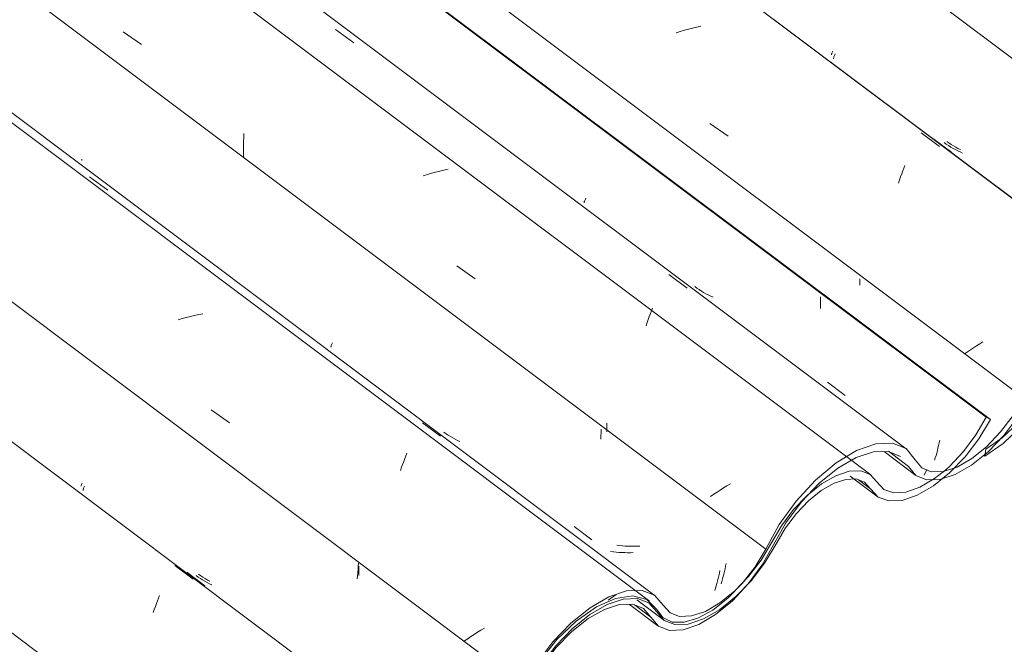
# Model space of a CAD drawing. Header units: metres. Extents: x 6.5 to 21.8, y 0.9 to 11.2.
# Tile 89 of 112: x 17.633 to 18.148, y 5.53 to 5.856. Entities that reach past the tile are written whole.
import ezdxf

# ---------------------------------------------------------------- set-up
doc = ezdxf.new("R2010")
doc.units = ezdxf.units.M
doc.layers.add('A-GLAZ-CWMG', color=7, linetype='Continuous', lineweight=5)
pattern_1 = [(35.687, (13.409, 6.161), (0.23241475, 0.22210937), [0.0118, -0.2028, 0.0118, -0.2028, -1.145]), (35.687, (13.409, 6.161), (0.23241475, 0.22210937), [-0.42922, 0.0118, -0.41741, 0.0118, -0.2028, -0.50075]), (35.687, (13.409, 6.161), (0.23241475, 0.22210937), [-1.073, 0.0118, -0.13127, 0.0118, -0.34588]), (137.177, (13.496, 6.251), (-0.1665248, 0.0439601), [0.00654, -0.11229, 0.00654, -0.74603]), (137.177, (13.496, 6.251), (-0.1665248, 0.0439601), [-0.12536, -0.11229, 0.00654, -0.23112, -0.39609]), (137.177, (13.496, 6.251), (-0.1665248, 0.0439601), [-0.47531, 0.00654, -0.11229, 0.00654, -0.27073]), (137.177, (13.496, 6.251), (-0.1665248, 0.0439601), [-0.60067, -0.07268, 0.00654, -0.19151]), (247.064, (13.525, 6.382), (-0.06588675, -0.26606898), [0.0123, -0.21134, 0.0123, -1.404]), (247.064, (13.525, 6.382), (-0.06588675, -0.26606898), [-0.23595, -0.21134, 0.0123, -0.43499, -0.74548]), (247.064, (13.525, 6.382), (-0.06588675, -0.26606898), [-0.89458, 0.0123, -0.21134, 0.0123, -0.50954]), (247.064, (13.525, 6.382), (-0.06588675, -0.26606898), [-1.131, -0.1368, 0.0123, -0.36044])]

# ---------------------------------------------------------------- blocks, each defined once
blk = doc.blocks.new('FP_90-ISO_02')
at = {"layer": 'A-GLAZ-CWMG'}
blk.add_line((17.83587, 5.48084), (13.32806, 8.8642), dxfattribs=at)
at = {"layer": 'A-GLAZ-CWMG', "color": 9, "true_color": 0xc0c0c0}
for p, q in [((17.71444, 5.57122), (17.72399, 5.56414)), ((17.70485, 5.55135), (17.7054, 5.55281)), ((17.7054, 5.55281), (17.70594, 5.55421)), ((17.70594, 5.55421), (17.70648, 5.55557)), ((17.70319, 5.54673), (17.70374, 5.54832)), ((17.70374, 5.54832), (17.7043, 5.54986)), ((17.7043, 5.54986), (17.70485, 5.55135))]:
    blk.add_line(p, q, dxfattribs=at)
blk = doc.blocks.new('FP_91-ISO_02')
at = {"layer": 'A-GLAZ-CWMG', "color": 9, "true_color": 0xc0c0c0}
for p, q in [((17.66654, 5.6105), (17.66655, 5.61064)), ((17.66655, 5.61064), (17.66659, 5.61082)), ((17.66659, 5.61082), (17.66665, 5.61104)), ((17.66665, 5.61104), (17.66673, 5.61129)), ((17.66673, 5.61129), (17.66683, 5.61158)), ((17.66683, 5.61158), (17.66696, 5.6119)), ((17.66696, 5.6119), (17.6671, 5.61226)), ((17.6671, 5.61226), (17.66726, 5.61265)), ((17.81046, 5.56598), (17.81052, 5.56763)), ((17.81052, 5.56763), (17.81055, 5.56929)), ((17.81055, 5.56929), (17.81056, 5.57094)), ((17.72668, 5.56523), (17.72556, 5.56604)), ((17.72782, 5.56445), (17.72668, 5.56523)), ((17.72898, 5.56371), (17.72782, 5.56445)), ((17.73017, 5.563), (17.72898, 5.56371)), ((17.73138, 5.56232), (17.73017, 5.563)), ((17.73261, 5.56168), (17.73138, 5.56232)), ((17.73386, 5.56107), (17.73261, 5.56168))]:
    blk.add_line(p, q, dxfattribs=at)
blk = doc.blocks.new('FP_92-ISO_02')
at = {"layer": 'A-GLAZ-CWMG'}
blk.add_line((17.96533, 5.55544), (13.32806, 9.03596), dxfattribs=at)
at = {"layer": 'A-GLAZ-CWMG', "color": 9, "true_color": 0xc0c0c0}
for p, q in [((17.66997, 5.7743), (17.67953, 5.76725)), ((17.72259, 5.70133), (17.72043, 5.70078)), ((17.72475, 5.70182), (17.72259, 5.70133)), ((17.72691, 5.70228), (17.72475, 5.70182)), ((17.72907, 5.70269), (17.72691, 5.70228)), ((17.71827, 5.7002), (17.71613, 5.69958)), ((17.72043, 5.70078), (17.71827, 5.7002)), ((17.73343, 5.65257), (17.74301, 5.64581)), ((17.84371, 5.64584), (17.85326, 5.63876)), ((17.83505, 5.62849), (17.83559, 5.62987)), ((17.83284, 5.62252), (17.8334, 5.62408)), ((17.8334, 5.62408), (17.83395, 5.6256)), ((17.83395, 5.6256), (17.8345, 5.62707)), ((17.8345, 5.62707), (17.83505, 5.62849)), ((17.83228, 5.62092), (17.83284, 5.62252)), ((17.87426, 5.53743), (17.87249, 5.53633)), ((17.87606, 5.53852), (17.87426, 5.53743)), ((17.8674, 5.53298), (17.86578, 5.53185)), ((17.86907, 5.5341), (17.8674, 5.53298)), ((17.87076, 5.53521), (17.86907, 5.5341)), ((17.87249, 5.53633), (17.87076, 5.53521))]:
    blk.add_line(p, q, dxfattribs=at)
blk = doc.blocks.new('FP_93-ISO_02')
at = {"layer": 'A-GLAZ-CWMG', "color": 9, "true_color": 0xc0c0c0}
for p, q in [((17.66586, 5.78325), (17.66591, 5.78346)), ((17.66583, 5.78309), (17.66586, 5.78325)), ((17.66583, 5.78295), (17.66583, 5.78309)), ((17.66584, 5.78285), (17.66583, 5.78295)), ((17.66589, 5.78279), (17.66584, 5.78285)), ((17.79602, 5.68569), (17.79608, 5.68591)), ((17.79608, 5.68591), (17.79617, 5.68617)), ((17.79617, 5.68617), (17.79627, 5.68646)), ((17.79627, 5.68646), (17.7964, 5.68679)), ((17.7964, 5.68679), (17.79655, 5.68716)), ((17.79655, 5.68716), (17.79672, 5.68756)), ((17.79596, 5.68535), (17.79598, 5.6855)), ((17.79598, 5.6855), (17.79602, 5.68569)), ((17.94004, 5.64412), (17.94006, 5.64566)), ((17.85609, 5.64007), (17.85497, 5.64087)), ((17.85724, 5.6393), (17.85609, 5.64007)), ((17.93995, 5.64104), (17.94001, 5.64258)), ((17.94001, 5.64258), (17.94004, 5.64412)), ((17.85841, 5.63856), (17.85724, 5.6393)), ((17.8596, 5.63786), (17.85841, 5.63856)), ((17.86081, 5.63719), (17.8596, 5.63786)), ((17.86205, 5.63656), (17.86081, 5.63719)), ((17.86331, 5.63595), (17.86205, 5.63656)), ((17.92298, 5.59162), (17.93226, 5.58459)), ((17.94672, 5.58166), (17.94526, 5.58183)), ((17.94819, 5.58152), (17.94672, 5.58166)), ((17.94966, 5.58142), (17.94819, 5.58152)), ((17.95115, 5.58135), (17.94966, 5.58142)), ((17.95265, 5.58131), (17.95115, 5.58135)), ((17.95415, 5.58131), (17.95265, 5.58131)), ((17.95566, 5.58133), (17.95415, 5.58131)), ((17.95717, 5.58139), (17.95566, 5.58133)), ((18.00109, 5.56678), (18.00142, 5.5681)), ((18.00142, 5.5681), (18.00175, 5.56945)), ((18.00175, 5.56945), (18.00206, 5.57081)), ((18.00206, 5.57081), (18.00237, 5.5722)), ((17.99968, 5.56171), (18.00004, 5.56294)), ((18.00004, 5.56294), (18.0004, 5.5642)), ((18.0004, 5.5642), (18.00075, 5.56547)), ((18.00075, 5.56547), (18.00109, 5.56678))]:
    blk.add_line(p, q, dxfattribs=at)
blk = doc.blocks.new('FP_94-ISO_02')
at = {"layer": 'A-GLAZ-CWMG'}
blk.add_line((18.0779, 5.61856), (13.32806, 9.18358), dxfattribs=at)
blk = doc.blocks.new('FP_95-ISO_02')
at = {"layer": 'A-GLAZ-CWMG', "color": 9, "true_color": 0xc0c0c0}
for p, q in [((18.05163, 5.71001), (18.05163, 5.71151)), ((18.05151, 5.70553), (18.05157, 5.70702)), ((18.05157, 5.70702), (18.05161, 5.70852)), ((18.05161, 5.70852), (18.05163, 5.71001)), ((18.11324, 5.63396), (18.11356, 5.63533)), ((18.11356, 5.63533), (18.11387, 5.63671)), ((18.11188, 5.62872), (18.11224, 5.63)), ((18.11224, 5.63), (18.11258, 5.6313)), ((18.11258, 5.6313), (18.11292, 5.63262)), ((18.11292, 5.63262), (18.11324, 5.63396)), ((18.11117, 5.62624), (18.11153, 5.62747)), ((18.11153, 5.62747), (18.11188, 5.62872))]:
    blk.add_line(p, q, dxfattribs=at)
blk = doc.blocks.new('FP_96-ISO_02')
at = {"layer": 'A-GLAZ-CWMG'}
blk.add_line((18.06711, 5.61788), (18.08106, 5.60741), dxfattribs=at)
blk = doc.blocks.new('FP_97-ISO_02')
at = {"layer": 'A-GLAZ-CWMG'}
blk.add_line((17.95572, 5.55328), (17.96964, 5.54283), dxfattribs=at)
blk = doc.blocks.new('Rectangular Mullion - Telha Fibrocimento - Ondulada-V79-ISO_02')
at = {"layer": 'A-GLAZ-CWMG', "true_color": 0xc0c0c0}
h = blk.add_hatch(dxfattribs=at)
h.set_pattern_fill('FP_6', color=9, style=0, pattern_type=2)
h.set_pattern_definition(pattern_1)
h.paths.add_polyline_path([(17.35534, 5.17675), (17.36597, 5.18451), (17.37559, 5.19412), (17.38279, 5.20322), (17.39606, 5.22436), (17.40503, 5.23478), (17.41394, 5.2426), (17.42039, 5.24706), (17.42992, 5.25097), (17.43634, 5.2519), (17.44235, 5.25097), (17.44246, 5.25114), (17.44155, 5.25129), (17.44417, 5.2549), (17.44285, 5.25503), (17.4369, 5.25389), (17.43792, 5.2562), (17.42899, 5.25445), (17.41941, 5.24979), (17.40852, 5.24152), (17.40038, 5.23344), (17.39258, 5.22362), (17.37847, 5.20151), (17.37013, 5.19191), (17.36358, 5.18588), (17.35586, 5.18048)])
h.paths.add_polyline_path([(17.50209, 5.27198), (17.50085, 5.27316), (17.5023, 5.27254)])
h.paths.add_polyline_path([(17.45806, 5.24113), (17.4629, 5.24195), (17.4638, 5.2442), (17.46705, 5.24515), (17.46641, 5.2426), (17.4757, 5.24692), (17.48634, 5.25478), (17.49557, 5.264), (17.50302, 5.27345), (17.5169, 5.2954), (17.52341, 5.30358), (17.53306, 5.31288), (17.5402, 5.31829), (17.54909, 5.32296), (17.55567, 5.32506), (17.56339, 5.32487), (17.56878, 5.32219), (17.57597, 5.31379), (17.5817, 5.31157), (17.58932, 5.31204), (17.59892, 5.3158), (17.60804, 5.32173), (17.61655, 5.32923), (17.61638, 5.32923), (17.61572, 5.33193), (17.61058, 5.32708), (17.60308, 5.32152), (17.59653, 5.31793), (17.58888, 5.31581), (17.58406, 5.3158), (17.58454, 5.31466), (17.57896, 5.31682), (17.57956, 5.31762), (17.57756, 5.31841), (17.57091, 5.32596), (17.56495, 5.32824), (17.56236, 5.32963), (17.55233, 5.32776), (17.54289, 5.32338), (17.54013, 5.32144), (17.54008, 5.3199), (17.53306, 5.31647), (17.53064, 5.31397), (17.531, 5.31258), (17.52239, 5.30612), (17.52137, 5.30486), (17.52239, 5.30358), (17.51377, 5.2954), (17.50625, 5.28311), (17.5084, 5.28263), (17.50593, 5.2826), (17.49997, 5.27316), (17.49246, 5.264), (17.48419, 5.25621), (17.47525, 5.25007), (17.46619, 5.24636), (17.46018, 5.24537), (17.45414, 5.2467), (17.44655, 5.25296), (17.44904, 5.25008), (17.44655, 5.24679), (17.45055, 5.24331), (17.45252, 5.246), (17.45324, 5.24537), (17.45182, 5.2425), (17.45615, 5.24155), (17.45806, 5.24402), (17.4595, 5.24401), (17.45826, 5.24152)])
h.paths.add_polyline_path([(17.51485, 5.2936), (17.51377, 5.2954), (17.52031, 5.30082), (17.51514, 5.29397)])
h.paths.add_polyline_path([(17.52261, 5.30382), (17.52292, 5.30678), (17.52821, 5.30966), (17.52282, 5.30403)])
h.paths.add_polyline_path([(17.53157, 5.31303), (17.53306, 5.31647), (17.53679, 5.31725), (17.53244, 5.31374)])
h.paths.add_polyline_path([(17.61615, 5.33236), (17.62178, 5.33593), (17.61971, 5.33598)])
h.paths.add_polyline_path([(17.62316, 5.3368), (17.62428, 5.33794), (17.62387, 5.33851), (17.62351, 5.33764)])
h.paths.add_polyline_path([(17.62072, 5.33728), (17.62449, 5.34162), (17.63141, 5.35146), (17.63338, 5.35481), (17.63608, 5.3565), (17.64278, 5.36815), (17.65301, 5.38124), (17.66189, 5.39011), (17.67168, 5.39756), (17.68047, 5.40233), (17.68943, 5.4049), (17.6965, 5.40487), (17.70228, 5.40247), (17.71035, 5.39256), (17.7159, 5.39023), (17.71914, 5.3903), (17.72217, 5.39256), (17.72463, 5.39459), (17.71837, 5.39446), (17.71281, 5.39723), (17.70515, 5.40655), (17.69822, 5.40934), (17.68876, 5.40876), (17.67761, 5.40445), (17.66665, 5.39742), (17.65791, 5.39011), (17.64649, 5.37728), (17.63903, 5.36688), (17.62646, 5.34472), (17.62167, 5.33852)])
h.paths.add_polyline_path([(17.72289, 5.39037), (17.73237, 5.39383), (17.7417, 5.3997), (17.74652, 5.40358), (17.74725, 5.4065), (17.75531, 5.41239), (17.75763, 5.41521), (17.76402, 5.4239), (17.77707, 5.44588), (17.78528, 5.45631), (17.79357, 5.46467), (17.80181, 5.47124), (17.81142, 5.47659), (17.81469, 5.47775), (17.82076, 5.48053), (17.82878, 5.48148), (17.82793, 5.47966), (17.8352, 5.48067), (17.83259, 5.47705), (17.83326, 5.47654), (17.83315, 5.47639), (17.8406, 5.46773), (17.84705, 5.46556), (17.85314, 5.46575), (17.862, 5.46891), (17.86966, 5.47334), (17.87986, 5.48197), (17.88771, 5.49057), (17.88597, 5.489), (17.88349, 5.48633), (17.87522, 5.47863), (17.86421, 5.47143), (17.85722, 5.46826), (17.85813, 5.47104), (17.85476, 5.46977), (17.85393, 5.46771), (17.84917, 5.46706), (17.85056, 5.46983), (17.84857, 5.46977), (17.84705, 5.46734), (17.8424, 5.46836), (17.84446, 5.47141), (17.84355, 5.47177), (17.84158, 5.46907), (17.83758, 5.47314), (17.84007, 5.47584), (17.83467, 5.48142), (17.82895, 5.48365), (17.82067, 5.48332), (17.81141, 5.4802), (17.80144, 5.47441), (17.79141, 5.46629), (17.77971, 5.45339), (17.77204, 5.44263), (17.76006, 5.42245), (17.75318, 5.41373), (17.74564, 5.40624), (17.73946, 5.4013), (17.72881, 5.39472), (17.72794, 5.39408), (17.72786, 5.39564), (17.72458, 5.39446), (17.7231, 5.39088)])
h.paths.add_polyline_path([(17.89312, 5.49774), (17.89312, 5.49839), (17.89122, 5.4988)])
h.paths.add_polyline_path([(17.91395, 5.53254), (17.91395, 5.5299), (17.91924, 5.53542)])
h.paths.add_polyline_path([(17.92409, 5.54223), (17.9226, 5.53879), (17.92782, 5.54301), (17.92574, 5.54258)])
h.paths.add_polyline_path([(17.89169, 5.50001), (17.89728, 5.50837), (17.89956, 5.50877), (17.89728, 5.50887), (17.90551, 5.52204), (17.91342, 5.52934), (17.91254, 5.53079), (17.91466, 5.53323), (17.92203, 5.53834), (17.92163, 5.53988), (17.92487, 5.54278), (17.93111, 5.54566), (17.93123, 5.54725), (17.93538, 5.54995), (17.9454, 5.55419), (17.95418, 5.55526), (17.9576, 5.55338), (17.96194, 5.55172), (17.96922, 5.54404), (17.97042, 5.54314), (17.96999, 5.54258), (17.97557, 5.54042), (17.97505, 5.54166), (17.98122, 5.54182), (17.98799, 5.54393), (17.9956, 5.54816), (18.0041, 5.55499), (18.00678, 5.55772), (18.00741, 5.55499), (18.01749, 5.56599), (18.02341, 5.57403), (18.0358, 5.59415), (18.04167, 5.60117), (18.04784, 5.607), (18.05442, 5.61175), (18.06054, 5.61482), (18.06483, 5.61625), (18.07078, 5.61625), (18.07463, 5.61476), (18.08164, 5.607), (18.08759, 5.60497), (18.09419, 5.60527), (18.10344, 5.60871), (18.11115, 5.61331), (18.11519, 5.61655), (18.11413, 5.61664), (18.11552, 5.62022), (18.1094, 5.6156), (18.10138, 5.61136), (18.09618, 5.60954), (18.08877, 5.60954), (18.08463, 5.61101), (18.07634, 5.61928), (18.07178, 5.62065), (18.0658, 5.62021), (18.05863, 5.61759), (18.05085, 5.61281), (18.04404, 5.607), (18.0395, 5.60157), (18.03214, 5.59108), (18.02697, 5.58202), (18.02396, 5.5798), (18.01973, 5.57293), (18.01175, 5.56305), (18.00675, 5.55785), (17.99878, 5.55151), (17.99043, 5.54694), (17.9843, 5.54489), (17.97741, 5.54489), (17.973, 5.54657), (17.96494, 5.55572), (17.95751, 5.5582), (17.95025, 5.55791), (17.94109, 5.55484), (17.93123, 5.54914), (17.9213, 5.54113), (17.91187, 5.53129), (17.90289, 5.51916), (17.8935, 5.50311)])
h.paths.add_polyline_path([(17.90588, 5.51936), (17.91134, 5.52658), (17.9048, 5.52116), (17.90541, 5.52016)])
h.paths.add_polyline_path([(18.00718, 5.55812), (18.01074, 5.56175), (18.01281, 5.56169), (18.00868, 5.55907)])
h.paths.add_polyline_path([(18.01419, 5.56256), (18.0149, 5.56427), (18.01509, 5.5634), (18.01473, 5.5629)])
h.paths.add_polyline_path([(18.11897, 5.61958), (18.12919, 5.63074), (18.13551, 5.63947), (18.14025, 5.64742), (18.13792, 5.64848), (18.13049, 5.63647), (18.12357, 5.62793), (18.11695, 5.62139), (18.11569, 5.62036), (18.11893, 5.62139), (18.11896, 5.62035)])
at = {"layer": 'A-GLAZ-CWMG'}
for p, q in [((18.14025, 5.64742), (13.35635, 9.23801)), ((18.13804, 5.64869), (13.35635, 9.23762)), ((17.89657, 5.50837), (13.32806, 8.93728)), ((17.76652, 5.4331), (13.32806, 8.76441)), ((18.14025, 5.64742), (18.13804, 5.64869)), ((18.07767, 5.61129), (18.07139, 5.61601))]:
    blk.add_line(p, q, dxfattribs=at)
for points in [[(18.07767, 5.61129, 0), (18.08164, 5.607, 0), (18.08725, 5.60496, 0), (18.09419, 5.60527, 0), (18.10209, 5.60793, 0), (18.1105, 5.61279, 0), (18.11897, 5.61958, 0), (18.12704, 5.62793, 0), (18.13427, 5.63739, 0), (18.14025, 5.64742, 0)], [(18.13804, 5.64869, 0), (18.13273, 5.63947, 0), (18.12622, 5.63074, 0), (18.11889, 5.62298, 0), (18.11571, 5.62016, 0)], [(18.08099, 5.61493, 0), (18.07755, 5.61881, 0), (18.07264, 5.62069, 0), (18.06653, 5.62045, 0), (18.05956, 5.61813, 0), (18.05212, 5.61383, 0), (18.04464, 5.60781, 0), (18.03752, 5.60041, 0), (18.03116, 5.59203, 0), (18.02593, 5.58314, 0)], [(18.11569, 5.62015, 0), (18.11115, 5.61664, 0), (18.10344, 5.61208, 0), (18.09618, 5.60954, 0), (18.08979, 5.60918, 0), (18.08463, 5.61101, 0), (18.08099, 5.61493, 0)], [(18.02873, 5.58304, 0), (18.03337, 5.59094, 0), (18.03902, 5.59841, 0), (18.04535, 5.605, 0), (18.05201, 5.61036, 0), (18.05863, 5.61418, 0), (18.06483, 5.61625, 0), (18.07026, 5.61645, 0), (18.07463, 5.61476, 0), (18.07767, 5.61129, 0)], [(17.96609, 5.54701, 0), (17.96999, 5.54258, 0), (17.97557, 5.54042, 0), (17.98251, 5.54067, 0), (17.99043, 5.5433, 0), (17.99889, 5.54816, 0), (18.00741, 5.55499, 0), (18.01552, 5.5634, 0), (18.02276, 5.57293, 0), (18.02873, 5.58304, 0)], [(18.02593, 5.58314, 0), (18.02057, 5.57403, 0), (18.01405, 5.56544, 0), (18.00675, 5.55785, 0), (17.99907, 5.55168, 0), (17.99145, 5.54728, 0), (17.9843, 5.54489, 0), (17.97804, 5.54465, 0), (17.973, 5.54657, 0), (17.96947, 5.55055, 0)], [(17.96947, 5.55055, 0), (17.96494, 5.55572, 0), (17.95844, 5.55823, 0), (17.95034, 5.55793, 0), (17.94109, 5.55484, 0), (17.93123, 5.54914, 0), (17.9213, 5.54113, 0), (17.91187, 5.53129, 0), (17.90347, 5.52016, 0), (17.89657, 5.50837, 0)], [(17.89943, 5.50839, 0), (17.90574, 5.51916, 0), (17.91342, 5.52934, 0), (17.92203, 5.53834, 0), (17.93111, 5.54566, 0), (17.94012, 5.55088, 0), (17.94857, 5.55372, 0), (17.95598, 5.554, 0), (17.96194, 5.55172, 0), (17.96609, 5.54701, 0)]]:
    blk.add_polyline3d(points, dxfattribs=at)
for name in ['FP_92-ISO_02', 'FP_94-ISO_02', 'FP_95-ISO_02', 'FP_90-ISO_02', 'FP_93-ISO_02', 'FP_91-ISO_02', 'FP_96-ISO_02', 'FP_97-ISO_02']:
    blk.add_blockref(name, (0, 0), dxfattribs=at)
blk = doc.blocks.new('FP_100-ISO_02')
at = {"layer": 'A-GLAZ-CWMG'}
blk.add_line((18.08479, 5.63077), (18.10136, 5.61833), dxfattribs=at)
blk = doc.blocks.new('FP_101-ISO_02')
at = {"layer": 'A-GLAZ-CWMG'}
blk.add_line((17.95184, 5.55092), (17.9667, 5.53977), dxfattribs=at)
blk = doc.blocks.new('FP_103-ISO_02')
at = {"layer": 'A-GLAZ-CWMG'}
blk.add_line((17.83796, 5.47925), (13.32806, 8.86418), dxfattribs=at)
at = {"layer": 'A-GLAZ-CWMG', "color": 9, "true_color": 0xc0c0c0}
blk.add_line((17.72067, 5.56776), (17.73017, 5.56066), dxfattribs=at)
blk = doc.blocks.new('FP_104-ISO_02')
at = {"layer": 'A-GLAZ-CWMG', "color": 9, "true_color": 0xc0c0c0}
for p, q in [((17.66578, 5.61361), (17.6659, 5.61392)), ((17.6659, 5.61392), (17.66604, 5.61428)), ((17.66561, 5.61293), (17.66564, 5.61311)), ((17.66561, 5.6128), (17.66561, 5.61293)), ((17.66564, 5.61271), (17.66561, 5.6128)), ((17.66564, 5.61311), (17.66569, 5.61334)), ((17.66569, 5.61334), (17.66578, 5.61361)), ((17.8099, 5.5659), (17.81003, 5.56754)), ((17.81003, 5.56754), (17.81014, 5.5692)), ((17.81014, 5.5692), (17.81023, 5.57085)), ((17.81023, 5.57085), (17.81029, 5.57252)), ((17.72802, 5.56591), (17.7269, 5.56672)), ((17.72916, 5.56513), (17.72802, 5.56591)), ((17.73033, 5.56438), (17.72916, 5.56513)), ((17.73152, 5.56366), (17.73033, 5.56438)), ((17.73273, 5.56298), (17.73152, 5.56366)), ((17.80975, 5.56426), (17.8099, 5.5659))]:
    blk.add_line(p, q, dxfattribs=at)
blk = doc.blocks.new('FP_105-ISO_02')
at = {"layer": 'A-GLAZ-CWMG'}
blk.add_line((17.96234, 5.55254), (13.32806, 9.03083), dxfattribs=at)
blk = doc.blocks.new('FP_106-ISO_02')
at = {"layer": 'A-GLAZ-CWMG', "color": 9, "true_color": 0xc0c0c0}
for p, q in [((17.93693, 5.63903), (17.93699, 5.64077)), ((17.93699, 5.64077), (17.93701, 5.6425)), ((17.93685, 5.63731), (17.93693, 5.63903)), ((17.94342, 5.57837), (17.94197, 5.57855)), ((17.94488, 5.57822), (17.94342, 5.57837)), ((17.94636, 5.5781), (17.94488, 5.57822)), ((17.94784, 5.57801), (17.94636, 5.5781)), ((17.94933, 5.57795), (17.94784, 5.57801)), ((17.95083, 5.57793), (17.94933, 5.57795)), ((17.95234, 5.57794), (17.95083, 5.57793)), ((17.95385, 5.57798), (17.95234, 5.57794)), ((17.99878, 5.56717), (17.99909, 5.56854)), ((17.99744, 5.56188), (17.99778, 5.56317)), ((17.99778, 5.56317), (17.99812, 5.56448)), ((17.99812, 5.56448), (17.99846, 5.56581)), ((17.99846, 5.56581), (17.99878, 5.56717)), ((17.99636, 5.55816), (17.99672, 5.55937)), ((17.99672, 5.55937), (17.99708, 5.56061)), ((17.99708, 5.56061), (17.99744, 5.56188))]:
    blk.add_line(p, q, dxfattribs=at)
blk = doc.blocks.new('FP_107-ISO_02')
at = {"layer": 'A-GLAZ-CWMG'}
blk.add_line((18.09635, 5.6322), (13.34683, 9.19697), dxfattribs=at)
at = {"layer": 'A-GLAZ-CWMG', "color": 9, "true_color": 0xc0c0c0}
for p, q in [((17.79828, 5.85132), (17.80787, 5.84429)), ((17.68753, 5.85009), (17.6971, 5.84337)), ((17.75039, 5.79274), (17.75046, 5.79487)), ((17.75046, 5.79487), (17.75057, 5.79699)), ((17.75033, 5.78848), (17.75034, 5.79061)), ((17.75034, 5.79061), (17.75039, 5.79274)), ((17.75034, 5.78635), (17.75033, 5.78848)), ((17.75039, 5.78422), (17.75034, 5.78635)), ((17.84633, 5.77553), (17.84418, 5.77487)), ((17.84848, 5.77615), (17.84633, 5.77553)), ((17.85063, 5.77673), (17.84848, 5.77615)), ((17.85279, 5.77727), (17.85063, 5.77673)), ((17.85495, 5.77777), (17.85279, 5.77727)), ((17.8571, 5.77823), (17.85495, 5.77777)), ((17.8617, 5.72771), (17.87129, 5.72097)), ((17.97245, 5.72319), (17.98202, 5.71612)), ((17.96163, 5.69976), (17.96218, 5.70132)), ((17.96218, 5.70132), (17.96273, 5.70283)), ((17.96273, 5.70283), (17.96328, 5.7043)), ((17.96328, 5.7043), (17.96382, 5.70573)), ((17.96052, 5.69652), (17.96108, 5.69816)), ((17.96108, 5.69816), (17.96163, 5.69976)), ((18.00455, 5.61397), (18.00275, 5.61288)), ((17.99754, 5.60954), (17.99587, 5.60842)), ((17.99924, 5.61066), (17.99754, 5.60954)), ((18.00098, 5.61177), (17.99924, 5.61066)), ((18.00275, 5.61288), (18.00098, 5.61177)), ((17.99587, 5.60842), (17.99423, 5.60729))]:
    blk.add_line(p, q, dxfattribs=at)
blk = doc.blocks.new('FP_108-ISO_02')
at = {"layer": 'A-GLAZ-CWMG', "color": 9, "true_color": 0xc0c0c0}
for p, q in [((17.9288, 5.76267), (17.92898, 5.7631)), ((17.9281, 5.76066), (17.92813, 5.76084)), ((17.92813, 5.76084), (17.92819, 5.76106)), ((17.92819, 5.76106), (17.92827, 5.76131)), ((17.92827, 5.76131), (17.92837, 5.76159)), ((17.92837, 5.76159), (17.92849, 5.76192)), ((17.92849, 5.76192), (17.92864, 5.76227)), ((17.92864, 5.76227), (17.9288, 5.76267)), ((17.98708, 5.71612), (17.98596, 5.71693)), ((18.07203, 5.71763), (18.07206, 5.71933)), ((18.07206, 5.71933), (18.07206, 5.72103)), ((17.98822, 5.71534), (17.98708, 5.71612)), ((17.98938, 5.71459), (17.98822, 5.71534)), ((17.99057, 5.71388), (17.98938, 5.71459)), ((17.99178, 5.71321), (17.99057, 5.71388)), ((17.99301, 5.71257), (17.99178, 5.71321)), ((17.99426, 5.71196), (17.99301, 5.71257)), ((17.99554, 5.71139), (17.99426, 5.71196)), ((18.05524, 5.66708), (18.06452, 5.66005))]:
    blk.add_line(p, q, dxfattribs=at)
blk = doc.blocks.new('FP_109-ISO_02')
at = {"layer": 'A-GLAZ-CWMG'}
blk.add_line((18.2269, 5.7066), (11.83819, 10.50168), dxfattribs=at)
at = {"layer": 'A-GLAZ-CWMG', "color": 9, "true_color": 0xc0c0c0}
for p, q in [((17.97836, 5.85023), (17.97622, 5.84957)), ((17.98051, 5.85085), (17.97836, 5.85023)), ((17.98266, 5.85143), (17.98051, 5.85085)), ((17.98482, 5.85196), (17.98266, 5.85143)), ((17.98698, 5.85246), (17.98482, 5.85196)), ((17.98915, 5.85291), (17.98698, 5.85246)), ((17.99372, 5.80221), (18.00329, 5.79545)), ((18.10419, 5.79724), (18.11374, 5.79017)), ((18.09455, 5.77734), (18.0951, 5.77881)), ((18.0951, 5.77881), (18.09565, 5.78024)), ((18.09287, 5.77267), (18.09343, 5.77427)), ((18.09343, 5.77427), (18.09399, 5.77583)), ((18.09399, 5.77583), (18.09455, 5.77734)), ((18.09231, 5.77103), (18.09287, 5.77267)), ((18.13305, 5.68598), (18.13144, 5.68493)), ((18.1347, 5.68703), (18.13305, 5.68598)), ((18.13637, 5.68807), (18.1347, 5.68703)), ((18.1283, 5.68281), (18.12679, 5.68175)), ((18.12986, 5.68387), (18.1283, 5.68281)), ((18.13144, 5.68493), (18.12986, 5.68387))]:
    blk.add_line(p, q, dxfattribs=at)
blk = doc.blocks.new('FP_110-ISO_02')
at = {"layer": 'A-GLAZ-CWMG', "color": 9, "true_color": 0xc0c0c0}
for p, q in [((18.05829, 5.83593), (18.05833, 5.83612)), ((18.05833, 5.83612), (18.05839, 5.83634)), ((18.05839, 5.83634), (18.05848, 5.8366)), ((18.05848, 5.8366), (18.05858, 5.8369)), ((18.05858, 5.8369), (18.05871, 5.83723)), ((18.05871, 5.83723), (18.05886, 5.8376)), ((18.05886, 5.8376), (18.05903, 5.83801)), ((18.05903, 5.83801), (18.05921, 5.83845)), ((18.11725, 5.79135), (18.11613, 5.79216)), ((18.1184, 5.79059), (18.11725, 5.79135)), ((18.11957, 5.78985), (18.1184, 5.79059)), ((18.12077, 5.78915), (18.11957, 5.78985)), ((18.12198, 5.78849), (18.12077, 5.78915)), ((18.12322, 5.78786), (18.12198, 5.78849)), ((18.12448, 5.78726), (18.12322, 5.78786)), ((18.12576, 5.7867), (18.12448, 5.78726))]:
    blk.add_line(p, q, dxfattribs=at)
blk = doc.blocks.new('Rectangular Mullion - Telha Fibrocimento - Ondulada-V99-ISO_02')
at = {"layer": 'A-GLAZ-CWMG', "true_color": 0xc0c0c0}
h = blk.add_hatch(dxfattribs=at)
h.set_pattern_fill('FP_6', color=9, style=0, pattern_type=2)
h.set_pattern_definition(pattern_1)
h.paths.add_polyline_path([(17.74637, 5.40252), (17.75735, 5.4106), (17.76662, 5.41988), (17.77382, 5.42898), (17.78692, 5.44991), (17.79606, 5.46054), (17.80497, 5.46836), (17.81142, 5.47282), (17.82095, 5.47673), (17.82737, 5.47766), (17.83338, 5.47673), (17.83349, 5.4769), (17.83258, 5.47706), (17.8352, 5.48067), (17.83388, 5.48079), (17.82793, 5.47966), (17.82895, 5.48196), (17.82002, 5.48021), (17.81044, 5.47555), (17.80002, 5.46773), (17.79141, 5.4592), (17.78361, 5.44938), (17.7695, 5.42727), (17.76116, 5.41768), (17.75276, 5.41035), (17.74689, 5.40624)])
h.paths.add_polyline_path([(17.89312, 5.49774), (17.89188, 5.49892), (17.89333, 5.4983)])
h.paths.add_polyline_path([(17.84909, 5.4669), (17.85393, 5.46771), (17.85483, 5.46996), (17.85813, 5.47104), (17.85722, 5.46826), (17.86673, 5.47268), (17.87737, 5.48054), (17.8866, 5.48976), (17.89405, 5.49921), (17.90793, 5.52116), (17.91444, 5.52934), (17.92409, 5.53864), (17.93273, 5.54489), (17.94012, 5.54872), (17.9467, 5.55082), (17.95442, 5.55063), (17.95981, 5.54795), (17.96732, 5.53943), (17.97273, 5.53734), (17.98035, 5.5378), (17.98995, 5.54156), (17.99907, 5.54749), (18.00758, 5.55499), (18.00741, 5.55499), (18.00675, 5.55769), (18.00161, 5.55284), (17.99411, 5.54728), (17.98756, 5.5437), (17.97991, 5.54157), (17.97509, 5.54156), (17.97557, 5.54042), (17.96999, 5.54258), (17.97059, 5.54338), (17.96859, 5.54417), (17.96194, 5.55172), (17.95598, 5.554), (17.95339, 5.55539), (17.94336, 5.55352), (17.93392, 5.54914), (17.93115, 5.54701), (17.93111, 5.54566), (17.92351, 5.54168), (17.92172, 5.53955), (17.92203, 5.53834), (17.91342, 5.53188), (17.9124, 5.53062), (17.91342, 5.52934), (17.9048, 5.52116), (17.89728, 5.50887), (17.89943, 5.50839), (17.89696, 5.50837), (17.891, 5.49892), (17.88349, 5.48976), (17.87522, 5.48197), (17.86628, 5.47584), (17.85722, 5.47213), (17.85121, 5.47113), (17.84517, 5.47247), (17.83758, 5.47872), (17.84007, 5.47584), (17.83758, 5.47256), (17.84158, 5.46907), (17.84355, 5.47177), (17.84427, 5.47113), (17.8424, 5.46836), (17.84718, 5.46731), (17.84909, 5.46978), (17.85053, 5.46977), (17.84982, 5.46836)])
h.paths.add_polyline_path([(17.90588, 5.51936), (17.9048, 5.52116), (17.91134, 5.52658), (17.90617, 5.51973)])
h.paths.add_polyline_path([(17.91364, 5.52958), (17.91395, 5.53254), (17.91924, 5.53542), (17.91385, 5.5298)])
h.paths.add_polyline_path([(17.9226, 5.53879), (17.92409, 5.54223), (17.92727, 5.54256), (17.92347, 5.5395)])
h.paths.add_polyline_path([(18.00718, 5.55812), (18.01281, 5.56169), (18.01074, 5.56175)])
h.paths.add_polyline_path([(18.01419, 5.56256), (18.01531, 5.5637), (18.0149, 5.56427), (18.01454, 5.5634)])
h.paths.add_polyline_path([(18.01175, 5.56305), (18.01552, 5.56738), (18.02244, 5.57722), (18.02441, 5.58057), (18.02711, 5.58226), (18.03355, 5.59356), (18.04404, 5.607), (18.05292, 5.61588), (18.06271, 5.62332), (18.0715, 5.62809), (18.08046, 5.63066), (18.08759, 5.63061), (18.09331, 5.62823), (18.10138, 5.61832), (18.10693, 5.61599), (18.11017, 5.61606), (18.1132, 5.61832), (18.11566, 5.62035), (18.1094, 5.62022), (18.10384, 5.62299), (18.09623, 5.63228), (18.08925, 5.6351), (18.07979, 5.63452), (18.06864, 5.63021), (18.05956, 5.62475), (18.04894, 5.61588), (18.03752, 5.60304), (18.03006, 5.59265), (18.01749, 5.57048), (18.0127, 5.56428)])
h.paths.add_polyline_path([(18.11392, 5.61614), (18.12339, 5.61958), (18.13273, 5.62546), (18.13755, 5.62934), (18.13828, 5.63226), (18.14634, 5.63815), (18.14867, 5.64098), (18.15505, 5.64966), (18.1681, 5.67164), (18.17631, 5.68207), (18.1846, 5.69043), (18.19284, 5.697), (18.20245, 5.70235), (18.20786, 5.7045), (18.21179, 5.70629), (18.21981, 5.70724), (18.21896, 5.70542), (18.22623, 5.70643), (18.22362, 5.70281), (18.22429, 5.7023), (18.22418, 5.70215), (18.23163, 5.69349), (18.23721, 5.69129), (18.24417, 5.69151), (18.25303, 5.69467), (18.26069, 5.6991), (18.27089, 5.70773), (18.27874, 5.71633), (18.277, 5.71476), (18.27452, 5.71209), (18.26625, 5.70439), (18.25524, 5.69719), (18.24829, 5.69412), (18.24916, 5.69681), (18.24579, 5.69553), (18.24496, 5.69347), (18.2402, 5.69282), (18.24159, 5.69559), (18.2396, 5.69553), (18.23821, 5.69307), (18.23343, 5.69412), (18.23549, 5.69717), (18.23458, 5.69753), (18.23261, 5.69483), (18.22861, 5.6989), (18.2311, 5.7016), (18.2257, 5.70719), (18.21998, 5.70941), (18.2117, 5.70908), (18.20216, 5.70581), (18.19247, 5.70018), (18.18244, 5.69205), (18.17074, 5.67915), (18.16307, 5.66839), (18.15109, 5.64821), (18.14421, 5.63949), (18.13667, 5.63201), (18.13049, 5.62706), (18.11984, 5.62048), (18.11897, 5.61984), (18.11886, 5.62139), (18.11561, 5.62022), (18.11413, 5.61664)])
h.paths.add_polyline_path([(18.28415, 5.7235), (18.28415, 5.72415), (18.28225, 5.72456)])
h.paths.add_polyline_path([(18.30498, 5.7583), (18.30498, 5.75566), (18.31027, 5.76118)])
h.paths.add_polyline_path([(18.31512, 5.768), (18.31363, 5.76455), (18.31885, 5.76877)])
h.paths.add_polyline_path([(18.28272, 5.72577), (18.28831, 5.73413), (18.29059, 5.73453), (18.28831, 5.73463), (18.29677, 5.74801), (18.30445, 5.7551), (18.30357, 5.75655), (18.30569, 5.75899), (18.31306, 5.7641), (18.31266, 5.76564), (18.3159, 5.76854), (18.32214, 5.77142), (18.32226, 5.77301), (18.32641, 5.77571), (18.33644, 5.77996), (18.34521, 5.78102), (18.34863, 5.77914), (18.35297, 5.77748), (18.36025, 5.7698), (18.36145, 5.7689), (18.36102, 5.76834), (18.3666, 5.76618), (18.36608, 5.76743), (18.37225, 5.76758), (18.37902, 5.76969), (18.38826, 5.77519), (18.39513, 5.78075), (18.39781, 5.78348), (18.39844, 5.78075), (18.40852, 5.79175), (18.41444, 5.7998), (18.42683, 5.81991), (18.4327, 5.82693), (18.43887, 5.83276), (18.44545, 5.83751), (18.45157, 5.84058), (18.45586, 5.84201), (18.46181, 5.84201), (18.46566, 5.84052), (18.47267, 5.83276), (18.47828, 5.83072), (18.48522, 5.83104), (18.49447, 5.83447), (18.50218, 5.83908), (18.50622, 5.84231), (18.50516, 5.8424), (18.50655, 5.84598), (18.50043, 5.84136), (18.49241, 5.83712), (18.48721, 5.8353), (18.4798, 5.8353), (18.47566, 5.83677), (18.46737, 5.84504), (18.46281, 5.84642), (18.45683, 5.84597), (18.44966, 5.84335), (18.44097, 5.83784), (18.43476, 5.83243), (18.43053, 5.82733), (18.42317, 5.81684), (18.418, 5.80778), (18.41499, 5.80556), (18.41076, 5.79869), (18.40278, 5.78881), (18.39778, 5.78361), (18.38826, 5.77638), (18.38146, 5.7727), (18.37533, 5.77065), (18.36844, 5.77065), (18.36403, 5.77233), (18.35597, 5.78148), (18.34854, 5.78396), (18.34128, 5.78367), (18.33212, 5.78061), (18.32226, 5.7749), (18.31233, 5.7669), (18.3029, 5.75705), (18.29392, 5.74493), (18.28453, 5.72887)])
h.paths.add_polyline_path([(18.29691, 5.74512), (18.30237, 5.75235), (18.29583, 5.74692), (18.29644, 5.74592)])
h.paths.add_polyline_path([(18.39821, 5.78388), (18.40177, 5.78751), (18.40384, 5.78745), (18.39971, 5.78483)])
h.paths.add_polyline_path([(18.40522, 5.78832), (18.40593, 5.79003), (18.40612, 5.78917), (18.40576, 5.78866)])
h.paths.add_polyline_path([(18.51, 5.84534), (18.52022, 5.8565), (18.52654, 5.86523), (18.53128, 5.87319), (18.52907, 5.87445), (18.52152, 5.86223), (18.5146, 5.85369), (18.50853, 5.8476), (18.50672, 5.84612), (18.50996, 5.84717), (18.50999, 5.84611)])
at = {"layer": 'A-GLAZ-CWMG'}
for p, q in [((18.2876, 5.73413), (11.97917, 10.46895)), ((18.15755, 5.65886), (11.84899, 10.39379)), ((18.02306, 5.5798), (13.32806, 9.10365)), ((18.09758, 5.62299), (18.08705, 5.63089)), ((17.96303, 5.54417), (17.95441, 5.55064))]:
    blk.add_line(p, q, dxfattribs=at)
for points in [[(18.09758, 5.62299, 0), (18.10138, 5.61832, 0), (18.10693, 5.61599, 0), (18.11392, 5.61614, 0), (18.12193, 5.61874, 0), (18.13049, 5.62366, 0), (18.13913, 5.63061, 0), (18.14732, 5.63918, 0), (18.15459, 5.64888, 0), (18.16053, 5.65914, 0)], [(18.15755, 5.65886, 0), (18.15219, 5.64966, 0), (18.14564, 5.64098, 0), (18.13828, 5.6333, 0), (18.13054, 5.62709, 0), (18.12285, 5.62268, 0), (18.11569, 5.62036, 0)], [(18.10098, 5.62647, 0), (18.09623, 5.63228, 0), (18.08925, 5.6351, 0), (18.08046, 5.63475, 0), (18.07039, 5.63126, 0), (18.05967, 5.62484, 0), (18.04894, 5.61588, 0), (18.03886, 5.60492, 0), (18.03006, 5.59265, 0), (18.02306, 5.5798, 0)], [(18.02697, 5.58202, 0), (18.03355, 5.59356, 0), (18.04167, 5.6045, 0), (18.05085, 5.61419, 0), (18.06054, 5.62206, 0), (18.07017, 5.62765, 0), (18.07919, 5.63063, 0), (18.08705, 5.63083, 0), (18.09331, 5.62823, 0), (18.09334, 5.6282, 0)], [(18.11566, 5.62035, 0), (18.1094, 5.62022, 0), (18.10441, 5.6223, 0), (18.10098, 5.62647, 0)], [(17.96303, 5.54417, 0), (17.967, 5.53955, 0), (17.97273, 5.53734, 0), (17.97991, 5.53765, 0), (17.98809, 5.54047, 0), (17.99682, 5.54563, 0), (18.00556, 5.55284, 0), (18.01381, 5.56166, 0), (18.02109, 5.57158, 0), (18.02697, 5.58202, 0)], [(18.02306, 5.5798, 0), (18.01749, 5.57048, 0), (18.01074, 5.56175, 0), (18.00321, 5.55409, 0), (17.99533, 5.54795, 0), (17.98756, 5.5437, 0), (17.98035, 5.54156, 0), (17.97412, 5.54168, 0), (17.96922, 5.54404, 0), (17.96594, 5.54851, 0)], [(17.96594, 5.54851, 0), (17.96085, 5.55352, 0), (17.95357, 5.55542, 0), (17.9446, 5.55407, 0), (17.93454, 5.54958, 0), (17.92409, 5.54223, 0), (17.91395, 5.53254, 0), (17.9048, 5.52116, 0), (17.89728, 5.50887, 0)], [(17.90006, 5.50875, 0), (17.90617, 5.51888, 0), (17.91352, 5.5284, 0), (17.92172, 5.53677, 0), (17.93029, 5.54352, 0), (17.93878, 5.5483, 0), (17.9467, 5.55082, 0), (17.95363, 5.55096, 0), (17.95918, 5.5487, 0), (17.96303, 5.54417, 0)]]:
    blk.add_polyline3d(points, dxfattribs=at)
for name in ['FP_109-ISO_02', 'FP_107-ISO_02', 'FP_110-ISO_02', 'FP_105-ISO_02', 'FP_108-ISO_02', 'FP_106-ISO_02', 'FP_103-ISO_02', 'FP_104-ISO_02', 'FP_100-ISO_02', 'FP_101-ISO_02']:
    blk.add_blockref(name, (0, 0), dxfattribs=at)
blk = doc.blocks.new('FP_122-ISO_02')
at = {"layer": 'A-GLAZ-CWMG'}
blk.add_line((18.22899, 5.70501), (11.92437, 10.43698), dxfattribs=at)
at = {"layer": 'A-GLAZ-CWMG', "color": 9, "true_color": 0xc0c0c0}
blk.add_line((18.11074, 5.79402), (18.12023, 5.78693), dxfattribs=at)
blk = doc.blocks.new('FP_123-ISO_02')
at = {"layer": 'A-GLAZ-CWMG', "color": 9, "true_color": 0xc0c0c0}
for p, q in [((18.05781, 5.83956), (18.05798, 5.83997)), ((18.05736, 5.83818), (18.05739, 5.83836)), ((18.05736, 5.83804), (18.05736, 5.83818)), ((18.05739, 5.83836), (18.05745, 5.8386)), ((18.05745, 5.8386), (18.05755, 5.83887)), ((18.05755, 5.83887), (18.05766, 5.83919)), ((18.05766, 5.83919), (18.05781, 5.83956)), ((18.11862, 5.79201), (18.1175, 5.79281)), ((18.11978, 5.79124), (18.11862, 5.79201)), ((18.12095, 5.79051), (18.11978, 5.79124)), ((18.12215, 5.78981), (18.12095, 5.79051)), ((18.12336, 5.78914), (18.12215, 5.78981)), ((18.1246, 5.7885), (18.12336, 5.78914))]:
    blk.add_line(p, q, dxfattribs=at)
blk = doc.blocks.new('Rectangular Mullion - Telha Fibrocimento - Ondulada-V118-ISO_02')
at = {"layer": 'A-GLAZ-CWMG', "true_color": 0xc0c0c0}
h = blk.add_hatch(dxfattribs=at)
h.set_pattern_fill('FP_6', color=9, style=0, pattern_type=2)
h.set_pattern_definition(pattern_1)
h.paths.add_polyline_path([(18.1374, 5.62828), (18.14772, 5.63573), (18.15765, 5.64564), (18.16485, 5.65475), (18.17812, 5.67588), (18.18709, 5.6863), (18.1951, 5.6935), (18.20245, 5.69858), (18.21198, 5.70249), (18.2184, 5.70342), (18.22441, 5.70249), (18.22452, 5.70266), (18.22361, 5.70282), (18.22623, 5.70643), (18.22491, 5.70655), (18.21914, 5.70581), (18.21998, 5.70772), (18.21069, 5.70581), (18.20147, 5.70132), (18.19247, 5.69485), (18.18244, 5.68496), (18.17464, 5.67514), (18.16053, 5.65303), (18.15219, 5.64344), (18.14561, 5.63739), (18.13792, 5.63201), (18.13774, 5.63074)])
h.paths.add_polyline_path([(18.28415, 5.7235), (18.28291, 5.72469), (18.28436, 5.72406)])
h.paths.add_polyline_path([(18.24012, 5.69266), (18.24496, 5.69347), (18.24586, 5.69572), (18.24916, 5.69681), (18.24847, 5.69412), (18.25776, 5.69844), (18.2684, 5.70631), (18.27763, 5.71553), (18.28508, 5.72497), (18.2998, 5.74801), (18.30547, 5.7551), (18.31512, 5.7644), (18.32247, 5.76993), (18.33115, 5.77448), (18.33773, 5.77658), (18.34545, 5.7764), (18.35084, 5.77371), (18.35803, 5.76531), (18.36376, 5.7631), (18.37138, 5.76356), (18.38098, 5.76733), (18.3901, 5.77325), (18.39861, 5.78075), (18.39844, 5.78075), (18.39778, 5.78345), (18.39264, 5.7786), (18.38514, 5.77304), (18.37859, 5.76946), (18.37094, 5.76733), (18.36612, 5.76733), (18.3666, 5.76618), (18.36102, 5.76834), (18.36162, 5.76914), (18.35962, 5.76993), (18.35297, 5.77748), (18.34701, 5.77976), (18.34442, 5.78115), (18.33439, 5.77928), (18.32495, 5.7749), (18.32219, 5.77296), (18.32214, 5.77142), (18.31512, 5.768), (18.31275, 5.76531), (18.31306, 5.7641), (18.30445, 5.75764), (18.30343, 5.75638), (18.30445, 5.7551), (18.29583, 5.74692), (18.28831, 5.73463), (18.29046, 5.73415), (18.28799, 5.73413), (18.28203, 5.72469), (18.27452, 5.71553), (18.26625, 5.70773), (18.25731, 5.7016), (18.24825, 5.69789), (18.24224, 5.69689), (18.2362, 5.69823), (18.22861, 5.70448), (18.2311, 5.7016), (18.22861, 5.69832), (18.23261, 5.69483), (18.23458, 5.69753), (18.2353, 5.69689), (18.23388, 5.69402), (18.23821, 5.69307), (18.24012, 5.69555), (18.24156, 5.69553), (18.2408, 5.69402)])
h.paths.add_polyline_path([(18.29691, 5.74512), (18.29583, 5.74692), (18.30237, 5.75235), (18.2972, 5.7455)])
h.paths.add_polyline_path([(18.30467, 5.75534), (18.30498, 5.7583), (18.31027, 5.76118), (18.30488, 5.75556)])
h.paths.add_polyline_path([(18.31363, 5.76455), (18.31512, 5.768), (18.31885, 5.76877), (18.3145, 5.76526)])
h.paths.add_polyline_path([(18.39821, 5.78388), (18.40384, 5.78745), (18.40177, 5.78751)])
h.paths.add_polyline_path([(18.40522, 5.78832), (18.40634, 5.78946), (18.40593, 5.79003), (18.40557, 5.78917)])
h.paths.add_polyline_path([(18.40278, 5.78881), (18.40655, 5.79314), (18.41347, 5.80298), (18.41544, 5.80633), (18.41814, 5.80802), (18.42458, 5.81932), (18.43507, 5.83276), (18.44395, 5.84164), (18.45374, 5.84908), (18.46253, 5.85385), (18.47149, 5.85643), (18.47856, 5.85639), (18.48434, 5.85399), (18.49241, 5.84408), (18.49796, 5.84175), (18.5012, 5.84182), (18.50423, 5.84408), (18.50669, 5.84611), (18.50043, 5.84598), (18.49487, 5.84875), (18.48721, 5.85807), (18.48028, 5.86086), (18.47082, 5.86029), (18.45967, 5.85597), (18.45059, 5.85051), (18.43997, 5.84164), (18.42855, 5.8288), (18.42109, 5.81841), (18.40852, 5.79625), (18.40387, 5.79022)])
h.paths.add_polyline_path([(18.50495, 5.8419), (18.51443, 5.84535), (18.52376, 5.85122), (18.53128, 5.85755), (18.5397, 5.86674), (18.54608, 5.87542), (18.55849, 5.89655), (18.56734, 5.90783), (18.57644, 5.91684), (18.58605, 5.92402), (18.5939, 5.92825), (18.60282, 5.93073), (18.60929, 5.93068), (18.61492, 5.92825), (18.62266, 5.91925), (18.6288, 5.91707), (18.6352, 5.91727), (18.64406, 5.92043), (18.65389, 5.92662), (18.66141, 5.93296), (18.66977, 5.94209), (18.67613, 5.95073), (18.68894, 5.9722), (18.69734, 5.98281), (18.70553, 5.99102), (18.7155, 5.99853), (18.72315, 6.00273), (18.73063, 6.00524), (18.73804, 6.00552), (18.74403, 6.0032), (18.75205, 5.9941), (18.75763, 5.99195), (18.76457, 5.99219), (18.7725, 5.99482), (18.78331, 6.00157), (18.79079, 6.00788), (18.79913, 6.01697), (18.80547, 6.02556), (18.81625, 6.04355), (18.823, 6.05193), (18.8299, 6.05852), (18.83569, 6.06282), (18.84162, 6.06601), (18.84689, 6.06777), (18.85284, 6.06777), (18.85669, 6.06629), (18.8637, 6.05852), (18.86934, 6.05648), (18.87625, 6.0568), (18.88415, 6.05946), (18.89321, 6.06484), (18.9029, 6.07304), (18.91125, 6.08226), (18.91757, 6.09099), (18.92231, 6.09895), (18.9201, 6.10021), (18.91324, 6.08891), (18.90563, 6.07945), (18.90095, 6.0745), (18.89256, 6.06778), (18.88415, 6.06313), (18.87824, 6.06106), (18.87083, 6.06106), (18.86669, 6.06253), (18.8584, 6.0708), (18.85384, 6.07218), (18.84786, 6.07173), (18.84069, 6.06911), (18.832, 6.0636), (18.82592, 6.05852), (18.81958, 6.05193), (18.81317, 6.04347), (18.80179, 6.02445), (18.79415, 6.01493), (18.78686, 6.0078), (18.78095, 6.0031), (18.7725, 5.99846), (18.76636, 5.99641), (18.75947, 5.99641), (18.75506, 5.99809), (18.747, 6.00724), (18.73957, 6.00972), (18.73184, 6.00927), (18.72315, 6.00637), (18.71098, 5.9988), (18.70336, 5.99266), (18.69393, 5.98281), (18.68495, 5.97069), (18.67328, 5.95073), (18.66675, 5.94209), (18.65943, 5.93445), (18.65164, 5.92821), (18.64315, 5.92355), (18.63689, 5.92148), (18.63015, 5.92148), (18.62522, 5.92375), (18.61757, 5.93262), (18.60984, 5.93513), (18.60158, 5.93445), (18.59348, 5.93173), (18.5835, 5.92594), (18.57254, 5.91684), (18.56264, 5.90608), (18.55505, 5.89579), (18.54262, 5.87464), (18.53667, 5.86674), (18.52907, 5.85887), (18.52152, 5.85282), (18.51087, 5.84624), (18.51, 5.8456), (18.50992, 5.84716), (18.50664, 5.84598), (18.50516, 5.8424)])
h = blk.add_hatch(dxfattribs=at)
h.set_pattern_fill('FP_11', color=9, style=0, pattern_type=2)
h.set_pattern_definition([(330, (18.123, 9.564), (0.2298954, -0.0663695), [0.01095, -0.18814, 0.01095, -0.18814, -1.062]), (330, (18.123, 9.564), (0.2298954, -0.0663695), [-0.39819, 0.01095, -0.38724, 0.01095, -0.18814, -0.46455]), (330, (18.123, 9.564), (0.2298954, -0.0663695), [-0.99547, 0.01095, -0.12178, 0.01095, -0.32087]), (111.206, (18.209, 9.548), (-0.1647206, 0.291817), [0.01311, -0.22522, 0.01311, -1.496]), (111.206, (18.209, 9.548), (-0.1647206, 0.291817), [-0.25144, -0.22522, 0.01311, -0.46356, -0.79444]), (111.206, (18.209, 9.548), (-0.1647206, 0.291817), [-0.95333, 0.01311, -0.22522, 0.01311, -0.543]), (111.206, (18.209, 9.548), (-0.1647206, 0.291817), [-1.205, -0.14578, 0.01311, -0.38411]), (234.896, (18.238, 9.664), (-0.0651715, -0.2254494), [0.00825, -0.14167, 0.00825, -0.94122]), (234.896, (18.238, 9.664), (-0.0651715, -0.2254494), [-0.15816, -0.14167, 0.00825, -0.29159, -0.49972]), (234.896, (18.238, 9.664), (-0.0651715, -0.2254494), [-0.59966, 0.00825, -0.14167, 0.00825, -0.34156]), (234.896, (18.238, 9.664), (-0.0651715, -0.2254494), [-0.75782, -0.0917, 0.00825, -0.24161])])
h.paths.add_polyline_path([(18.1374, 5.62828), (18.13755, 5.62934), (18.13679, 5.62873)])
at = {"layer": 'A-GLAZ-CWMG'}
for p, q in [((18.13792, 5.63201), (18.1374, 5.62828)), ((18.1374, 5.62828), (18.13679, 5.62873))]:
    blk.add_line(p, q, dxfattribs=at)
for points in [[(18.1374, 5.62828, 0), (18.14693, 5.63497, 0), (18.15617, 5.6438, 0), (18.1645, 5.65418, 0), (18.17136, 5.66539, 0)], [(18.1681, 5.66461, 0), (18.16193, 5.65475, 0), (18.15452, 5.64564, 0), (18.14634, 5.63789, 0), (18.13792, 5.63201, 0)]]:
    blk.add_polyline3d(points, dxfattribs=at)
for name in ['FP_122-ISO_02', 'FP_123-ISO_02']:
    blk.add_blockref(name, (0, 0), dxfattribs=at)

msp = doc.modelspace()

# ---------------------------------------------------------------- block references
at = {"layer": 'A-GLAZ-CWMG'}
for name in ['Rectangular Mullion - Telha Fibrocimento - Ondulada-V118-ISO_02', 'Rectangular Mullion - Telha Fibrocimento - Ondulada-V99-ISO_02', 'Rectangular Mullion - Telha Fibrocimento - Ondulada-V79-ISO_02']:
    msp.add_blockref(name, (0, 0), dxfattribs=at)

doc.saveas('drawing.dxf')
